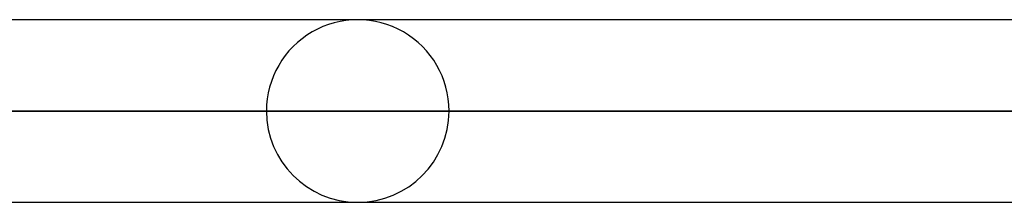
# Model space of a CAD drawing. Header units: millimetres. Extents: x -185 to 185, y -130 to 54.
# Tile 14 of 76: x -63.57 to -56.72, y -50.88 to -49.61. Entities that reach past the tile are written whole.
import ezdxf

# ---------------------------------------------------------------- set-up
doc = ezdxf.new("R2010")
doc.units = ezdxf.units.MM
doc.layers.add('MAIN-1', color=7, linetype='Continuous')
doc.layers.add('MAIN-2', color=7, linetype='Continuous')

msp = doc.modelspace()

# ---------------------------------------------------------------- linework, layer by layer
at = {"layer": 'MAIN-1'}
for p, q in [((91.6029, -49.6125), (-91.603, -49.6125)), ((-92.1236, -50.2475), (92.1236, -50.2475)), ((-91.5814, -50.8825), (91.5814, -50.8825))]:
    msp.add_line(p, q, dxfattribs=at)
msp.add_arc((-61.214, -50.2475), 0.635, 269.77553, 270.00002, dxfattribs=at)
at = {"layer": 'MAIN-2'}
for p, q in [((92.1236, -50.2475), (-92.1236, -50.2475)), ((91.2729, -50.2475), (-91.2729, -50.2475)), ((-91.2729, -50.2475), (91.2729, -50.2475)), ((-61.849, -50.2475), (-46.2623, -50.2475)), ((-46.2623, -50.2475), (-61.849, -50.2475)), ((-45.2675, -50.2475), (-60.579, -50.2475)), ((-60.579, -50.2475), (-45.2675, -50.2475))]:
    msp.add_line(p, q, dxfattribs=at)
for start, end in [(0, 180.00002), (180.00002, 269.77553), (270.00002, 0)]:
    msp.add_arc((-61.214, -50.2475), 0.635, start, end, dxfattribs=at)

doc.saveas('drawing.dxf')
